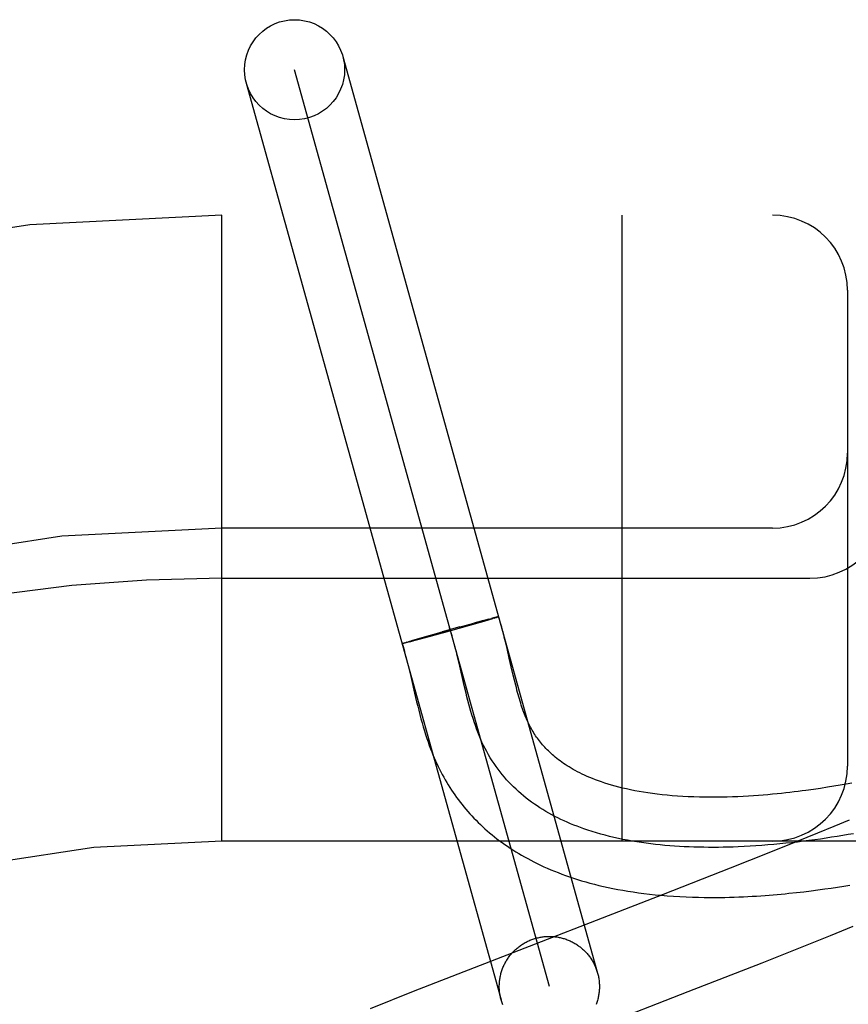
# Model space of a CAD drawing. Header units: inches. Extents: x 0 to 278, y 0 to 180.
# Tile 61 of 78: x 91.065 to 91.231, y 92.909 to 93.106. Entities that reach past the tile are written whole.
import ezdxf

# ---------------------------------------------------------------- set-up
doc = ezdxf.new("R2010")
doc.units = ezdxf.units.IN
doc.header["$LTSCALE"] = 15.310625
doc.header["$MEASUREMENT"] = 0
doc.linetypes.add('HIDDEN', pattern=[0.2, 0.1, -0.1])
doc.layers.add('DEFAULT_2', color=8, linetype='HIDDEN')

msp = doc.modelspace()

# ---------------------------------------------------------------- linework, layer by layer
at = {"layer": 'DEFAULT_2', "color": 8, "linetype": 'HIDDEN'}
for p, q in [((91.1296256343, 93.09826173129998), (91.18052219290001, 92.91521371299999)), ((91.1708876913, 92.9125348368), (91.11999284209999, 93.095576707)), ((91.1103566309, 93.092903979), (91.16125318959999, 92.9098559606)), ((92.8529402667, 93.0665557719), (90.3579581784, 93.0665557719)), ((91.1054402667, 92.9415557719), (91.1054402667, 93.0665557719)), ((91.1854402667, 92.9415557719), (91.1854402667, 93.0665557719)), ((91.2304402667, 93.0515557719), (91.2304402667, 92.9565557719)), ((91.2154402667, 93.0040557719), (91.1054402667, 93.0040557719)), ((91.1054402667, 92.99405577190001), (91.22294026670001, 92.99405577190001)), ((91.1577119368, 92.9855984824), (91.15579657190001, 92.9850843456)), ((91.1578112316, 92.9854423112), (91.1560797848, 92.9849434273)), ((91.1587738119, 92.9858782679), (91.15760693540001, 92.9855702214)), ((91.1588584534, 92.9857491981), (91.1578112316, 92.9854423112)), ((91.1586885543, 92.985855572), (91.1593656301, 92.98603086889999)), ((91.15950247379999, 92.9859410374), (91.1588584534, 92.9857491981)), ((91.15972089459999, 92.9861217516), (91.159334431, 92.98602340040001)), ((91.1598651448, 92.9860511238), (91.1594073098, 92.9859127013)), ((91.15997281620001, 92.98618471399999), (91.15972089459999, 92.9861217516)), ((91.1600985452, 92.98612319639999), (91.1597829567, 92.98602636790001)), ((91.16019115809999, 92.98623815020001), (91.15997281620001, 92.98618471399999)), ((91.1602347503, 92.9861665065), (91.16002597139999, 92.9861011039)), ((91.1603176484, 92.9862683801), (91.1601409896, 92.986225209)), ((91.16035451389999, 92.98620479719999), (91.1602347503, 92.9861665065)), ((91.1603750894, 92.9862818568), (91.16027175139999, 92.9862566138)), ((91.16046235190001, 92.9862392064), (91.16035451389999, 92.98620479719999)), ((91.1604782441, 92.98630550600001), (91.1603750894, 92.9862818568)), ((91.1605045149, 92.9862541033), (91.16040848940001, 92.9862223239)), ((91.1605239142, 92.9863156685), (91.1604385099, 92.9862954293)), ((91.1605656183, 92.9863247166), (91.16048616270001, 92.98630613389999)), ((91.16060334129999, 92.98633264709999), (91.16052981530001, 92.9863157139)), ((91.1464912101, 92.9824976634), (91.1510758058, 92.9837877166)), ((91.15302022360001, 92.9843259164), (91.1494767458, 92.98334140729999)), ((91.1533072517, 92.9841578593), (91.1497301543, 92.9831613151)), ((91.1565806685, 92.9850868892), (91.1511412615, 92.98355230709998)), ((91.15285729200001, 92.9842808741), (91.1558374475, 92.9850951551)), ((91.14243833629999, 92.9813146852), (91.142875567, 92.9814470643)), ((91.1428160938, 92.98142902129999), (91.14348979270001, 92.9816294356)), ((91.1436000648, 92.98150339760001), (91.1428722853, 92.98131449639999)), ((91.14344520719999, 92.98161641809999), (91.14457107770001, 92.9819456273)), ((91.1448534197, 92.9818348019), (91.1435655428, 92.981494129)), ((91.1445291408, 92.9819335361), (91.1468502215, 92.9825999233)), ((91.1468445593, 92.98237089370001), (91.144825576, 92.9818271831)), ((91.1499178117, 92.9832132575), (91.1468445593, 92.98237089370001)), ((91.14157828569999, 92.98103915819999), (91.14163709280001, 92.9810593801)), ((91.1416100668, 92.98105062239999), (91.1416746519, 92.9810724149)), ((91.14164603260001, 92.9810632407), (91.1417163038, 92.9810865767)), ((91.14168617, 92.9810770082), (91.1417620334, 92.9811018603)), ((91.14173045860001, 92.98109191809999), (91.1418118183, 92.9811182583)), ((91.1418118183, 92.9811182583), (91.14192347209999, 92.9811543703)), ((91.14194676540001, 92.9810837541), (91.14182971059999, 92.9810563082)), ((91.1418880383, 92.98114343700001), (91.1420510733, 92.98119485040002)), ((91.1420799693, 92.98111575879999), (91.1419174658, 92.9810773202)), ((91.14201344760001, 92.98118336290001), (91.1422315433, 92.9812514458)), ((91.14226371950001, 92.98116120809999), (91.14204420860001, 92.9811075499)), ((91.14219440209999, 92.981239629), (91.14248483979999, 92.9813291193)), ((91.14251774, 92.9812246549), (91.1422290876, 92.9811522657)), ((91.1429083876, 92.98132404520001), (91.1424820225, 92.98121532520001)), ((91.1624440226, 92.979994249), (91.16211995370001, 92.9813370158)), ((91.16288557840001, 92.97810667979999), (91.1624440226, 92.979994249)), ((91.1528517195, 92.97710225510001), (91.15249604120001, 92.97859346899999)), ((91.16329077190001, 92.976352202), (91.16288557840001, 92.97810667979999)), ((91.14282153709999, 92.97605543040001), (91.1432021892, 92.9744494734)), ((91.1538965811, 92.9726064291), (91.1528517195, 92.97710225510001)), ((91.16367425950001, 92.9747130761), (91.16329077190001, 92.976352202)), ((91.1432021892, 92.9744494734), (91.14397766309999, 92.9711032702)), ((91.1639232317, 92.97367724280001), (91.16367425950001, 92.9747130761)), ((91.164169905, 92.9726830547), (91.1639232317, 92.97367724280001)), ((91.15425453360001, 92.9711174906), (91.1538965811, 92.9726064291)), ((91.14397766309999, 92.9711032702), (91.14438229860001, 92.96939399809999)), ((91.2250565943, 92.95209336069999), (91.22363104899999, 92.95188262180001)), ((91.22641706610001, 92.95230509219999), (91.2250565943, 92.95209336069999)), ((91.22771821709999, 92.95251708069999), (91.22641706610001, 92.95230509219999)), ((91.228965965, 92.9527289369), (91.22771821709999, 92.95251708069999)), ((91.2301660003, 92.95294051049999), (91.228965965, 92.9527289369)), ((91.2313237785, 92.9531518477), (91.2301660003, 92.95294051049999)), ((91.2276843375, 92.94447215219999), (91.2244401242, 92.9431332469)), ((91.23075748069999, 92.9457583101), (91.2276843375, 92.94447215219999)), ((91.2244401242, 92.9431332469), (91.220159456, 92.941390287)), ((92.1054402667, 92.9415557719), (91.1054402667, 92.9415557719)), ((91.220159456, 92.941390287), (91.21471941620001, 92.93920552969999)), ((91.21471941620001, 92.93920552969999), (91.2070116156, 92.9361523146)), ((91.2070116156, 92.9361523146), (91.1935885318, 92.930909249)), ((91.2271964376, 92.9321909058), (91.22847187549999, 92.93238308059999)), ((91.22847187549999, 92.93238308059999), (91.2297106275, 92.93257754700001)), ((91.2297106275, 92.93257754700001), (91.2309129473, 92.93277358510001)), ((91.1935885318, 92.930909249), (91.1558456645, 92.9162824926)), ((91.2202544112, 92.9312935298), (91.2217203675, 92.9314614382)), ((91.2217203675, 92.9314614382), (91.22314655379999, 92.93163610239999)), ((91.22314655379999, 92.93163610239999), (91.22453416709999, 92.93181653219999)), ((91.22453416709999, 92.93181653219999), (91.2258840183, 92.93200177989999)), ((91.2258840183, 92.93200177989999), (91.2271964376, 92.9321909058)), ((91.2270638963, 92.92271319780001), (91.2315945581, 92.92455510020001)), ((91.22137029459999, 92.9204302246), (91.2270638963, 92.92271319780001)), ((91.2133919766, 92.9172743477), (91.22137029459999, 92.9204302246)), ((91.1985859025, 92.91149923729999), (91.2133919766, 92.9172743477)), ((91.1558456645, 92.9162824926), (91.1436878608, 92.9115082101)), ((91.1436878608, 92.9115082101), (91.13510114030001, 92.9080887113)), ((91.1629742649, 92.8976992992), (91.1985859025, 92.91149923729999))]:
    msp.add_line(p, q, dxfattribs=at)
for points in [[(91.1607430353, 92.9863488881), (91.1607417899, 92.98634602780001), (91.1607364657, 92.9863419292), (91.16072703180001, 92.9863366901), (91.1607134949, 92.9863303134), (91.1606958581, 92.9863228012), (91.1606741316, 92.9863141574), (91.16064832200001, 92.9863043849), (91.16061844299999, 92.98629348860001), (91.1605845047, 92.9862814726), (91.1605465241, 92.9862683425), (91.1605045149, 92.9862541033)], [(91.16076019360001, 92.98635554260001), (91.1607547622, 92.98635663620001), (91.16074526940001, 92.98635659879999), (91.1607317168, 92.98635542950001), (91.1607141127, 92.98635312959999), (91.16069246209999, 92.98634969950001), (91.1606667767, 92.9863451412), (91.1606370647, 92.98633945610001), (91.16056944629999, 92.98632416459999)], [(91.1606050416, 92.98633148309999), (91.1606365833, 92.98633766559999), (91.1606640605, 92.9863427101), (91.1606874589, 92.9863466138), (91.16070677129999, 92.9863493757), (91.1607219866, 92.98635099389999), (91.160733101, 92.9863514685), (91.1607401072, 92.9863507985), (91.1607430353, 92.9863488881)], [(91.160657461, 92.9863062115), (91.16068447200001, 92.9863163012), (91.1607074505, 92.9863252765), (91.1607263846, 92.98633313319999), (91.1607412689, 92.9863398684), (91.16075209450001, 92.98634547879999), (91.1607588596, 92.9863499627), (91.16076155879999, 92.9863533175)], [(91.16211995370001, 92.9813370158), (91.161946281, 92.9820367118), (91.1617632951, 92.9827569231), (91.1615696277, 92.98349874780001), (91.1613637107, 92.9842634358), (91.1611439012, 92.9850518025), (91.1609081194, 92.9858652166), (91.1607615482, 92.9863542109)], [(91.15249604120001, 92.97859346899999), (91.15231393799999, 92.97933480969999), (91.152107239, 92.98015415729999), (91.15189510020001, 92.9809680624), (91.1516766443, 92.9817756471), (91.1514509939, 92.98257603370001), (91.1512172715, 92.9833683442), (91.1509745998, 92.984151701)], [(91.1414739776, 92.98099159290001), (91.1414761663, 92.9809948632), (91.1414826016, 92.98099931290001), (91.14149327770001, 92.9810049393), (91.1415081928, 92.9810117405), (91.1415273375, 92.98101971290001), (91.14155070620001, 92.98102885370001), (91.14157828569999, 92.98103915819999)], [(91.1415773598, 92.9810017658), (91.1415499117, 92.9809967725), (91.14152667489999, 92.98099295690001), (91.1415076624, 92.9809903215), (91.1414928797, 92.9809888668), (91.14148233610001, 92.980988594), (91.1414760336, 92.9809895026)], [(91.14148500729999, 92.9809941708), (91.1416639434, 92.9804120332), (91.1418598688, 92.9797448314), (91.1420547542, 92.9790508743), (91.1422482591, 92.97833287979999), (91.1424402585, 92.9775936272), (91.1426311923, 92.97683409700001), (91.14282153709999, 92.97605543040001)], [(91.1416707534, 92.98102151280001), (91.1416336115, 92.9810137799), (91.1416005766, 92.98100719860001), (91.141571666, 92.98100177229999), (91.1415468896, 92.98099750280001), (91.14152626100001, 92.9809943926), (91.1415097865, 92.9809924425), (91.1414974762, 92.9809916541), (91.14148933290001, 92.98099202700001), (91.14148536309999, 92.98099356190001)], [(91.1414855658, 92.9809962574), (91.1414899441, 92.9810001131), (91.14149849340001, 92.9810051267), (91.14151121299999, 92.98101129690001), (91.1415280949, 92.9810186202), (91.1415491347, 92.9810270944), (91.1415743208, 92.981036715), (91.14160364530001, 92.9810474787)], [(91.1418600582, 92.9810638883), (91.14177730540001, 92.98104431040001), (91.14172901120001, 92.9810334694), (91.14168485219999, 92.9810237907), (91.1416448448, 92.98101527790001)], [(91.22363104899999, 92.95188262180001), (91.2221371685, 92.9516742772), (91.221364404, 92.95157160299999), (91.2205745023, 92.95147029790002), (91.2197672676, 92.9513706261), (91.21894281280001, 92.9512729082), (91.21810038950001, 92.95117738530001), (91.21723955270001, 92.9510843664), (91.21635960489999, 92.9509941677), (91.21545998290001, 92.9509071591), (91.21453997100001, 92.9508237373), (91.2135989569, 92.95074433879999), (91.2126363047, 92.9506694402), (91.21165114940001, 92.9505995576), (91.21064382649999, 92.95053534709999), (91.20961350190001, 92.9504774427), (91.20856315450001, 92.95042672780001), (91.20749471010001, 92.95038400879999), (91.20641086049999, 92.9503500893), (91.2053141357, 92.9503257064), (91.20420733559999, 92.9503115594), (91.20309308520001, 92.9503082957), (91.2019745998, 92.9503165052), (91.20085408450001, 92.95033672), (91.1997371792, 92.9503693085), (91.1986279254, 92.95041447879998), (91.1975329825, 92.95047207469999), (91.1964587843, 92.9505416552), (91.19540909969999, 92.9506227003), (91.1943906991, 92.95071421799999), (91.1933998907, 92.950816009), (91.19243608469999, 92.9509276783), (91.1914966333, 92.9510491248), (91.1905790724, 92.9511803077), (91.1896824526, 92.9513210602), (91.18880437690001, 92.9514715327), (91.1879469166, 92.9516311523), (91.1871106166, 92.9517995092), (91.186297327, 92.9519758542), (91.1855087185, 92.9521593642), (91.1847451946, 92.95234942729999), (91.1840077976, 92.95254520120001), (91.1832957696, 92.9527462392), (91.1826088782, 92.95295196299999), (91.1819464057, 92.9531619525), (91.1813078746, 92.95337573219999), (91.1806922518, 92.9535930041), (91.18009859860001, 92.9538134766), (91.17952621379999, 92.9540368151), (91.1789742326, 92.954262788), (91.1784422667, 92.954490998), (91.1779297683, 92.9547210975), (91.1774361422, 92.9549527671), (91.17696098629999, 92.95518561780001), (91.1765031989, 92.9554196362), (91.17606195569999, 92.95565472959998), (91.1756362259, 92.95589096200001), (91.17522490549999, 92.95612848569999), (91.1748274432, 92.95636718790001), (91.1744431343, 92.9566070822), (91.17407151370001, 92.9568480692), (91.1737120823, 92.9570900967), (91.1733643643, 92.95733312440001), (91.1730277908, 92.95757720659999), (91.1727021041, 92.95782219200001), (91.1723869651, 92.95806799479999), (91.17208207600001, 92.958314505), (91.17178715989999, 92.95856160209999), (91.17150187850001, 92.95880922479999), (91.171225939, 92.9590572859), (91.1709589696, 92.9593057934), (91.17070063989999, 92.9595547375), (91.17045056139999, 92.95980417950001), (91.1702084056, 92.9600541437), (91.16997376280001, 92.9603047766), (91.1697462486, 92.96055622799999), (91.1695255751, 92.96080856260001), (91.16931139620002, 92.9610619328), (91.1691035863, 92.961316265), (91.1689020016, 92.9615715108), (91.1687063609, 92.96182779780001), (91.1685167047, 92.9620848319), (91.16833199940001, 92.9623438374), (91.16815168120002, 92.96260553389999), (91.16797470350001, 92.9628714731), (91.1677997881, 92.9631437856), (91.1676274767, 92.9634219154), (91.1674570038, 92.96370745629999), (91.16729102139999, 92.9639961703), (91.1671313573, 92.964284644), (91.1669789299, 92.96457066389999), (91.16683605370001, 92.9648489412), (91.16669974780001, 92.96512434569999), (91.1665688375, 92.9653986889), (91.16644119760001, 92.9656761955), (91.1663139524, 92.9659635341), (91.1661868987, 92.9662618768), (91.1660582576, 92.96657598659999), (91.1659289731, 92.96690413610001), (91.1657997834, 92.9672447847), (91.1656708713, 92.967597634), (91.16554265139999, 92.9679616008), (91.165415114, 92.96833669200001), (91.1652883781, 92.968722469), (91.1651623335, 92.969119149), (91.16503688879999, 92.9695268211), (91.1649119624, 92.96994551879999), (91.1647874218, 92.9703754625), (91.1646633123, 92.97081624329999), (91.1645396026, 92.9712675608), (91.164416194, 92.97172926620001), (91.1642930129, 92.9722010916), (91.164169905, 92.9726830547)], [(91.2085665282, 92.9404178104), (91.207587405, 92.94038119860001), (91.2066079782, 92.9403517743), (91.2056285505, 92.940329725), (91.2046494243, 92.94031523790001), (91.20367090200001, 92.9403085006), (91.20269328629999, 92.9403097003), (91.20171687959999, 92.94031902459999), (91.20074198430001, 92.9403366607), (91.19976890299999, 92.9403627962), (91.1987979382, 92.9403976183), (91.1978293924, 92.9404413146), (91.196863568, 92.9404940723), (91.19590076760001, 92.94055607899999), (91.19494129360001, 92.94062752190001), (91.1939854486, 92.9407085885), (91.193033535, 92.94079946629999), (91.19208585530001, 92.9409003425), (91.19114271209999, 92.94101140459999), (91.19020440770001, 92.94113283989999), (91.1892712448, 92.941264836), (91.1883435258, 92.9414075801), (91.1874215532, 92.9415612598), (91.1865056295, 92.94172606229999), (91.18559605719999, 92.9419021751), (91.18469313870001, 92.94208978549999), (91.1837971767, 92.9422890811), (91.1829084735, 92.9425002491), (91.1820273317, 92.942723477), (91.18115405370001, 92.94295895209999), (91.18028894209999, 92.94320686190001), (91.1794322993, 92.94346739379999), (91.1785844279, 92.94374073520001), (91.17774563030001, 92.94402707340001), (91.17707729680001, 92.9442671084), (91.17641519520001, 92.9445157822), (91.1757594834, 92.9447731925), (91.175110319, 92.9450394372), (91.17446785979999, 92.9453146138), (91.1738322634, 92.9455988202), (91.17320368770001, 92.94589215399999), (91.17258229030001, 92.946194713), (91.171968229, 92.9465065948), (91.1713616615, 92.9468278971), (91.1707627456, 92.94715871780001), (91.17017163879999, 92.9474991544), (91.1695884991, 92.9478493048), (91.16901348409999, 92.9482092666), (91.1684467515, 92.9485791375), (91.1678884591, 92.9489590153), (91.16733876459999, 92.9493489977), (91.1667978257, 92.9497491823), (91.1662658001, 92.9501596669), (91.1657428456, 92.9505805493), (91.16522912, 92.95101192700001), (91.1647247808, 92.95145389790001), (91.16422998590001, 92.95190655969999), (91.16374489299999, 92.95237001), (91.1632696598, 92.9528443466), (91.1628044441, 92.9533296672), (91.1623494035, 92.95382606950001), (91.1619046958, 92.9543336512), (91.1614704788, 92.9548525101), (91.16104691, 92.95538274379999), (91.1606341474, 92.9559244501), (91.1602323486, 92.9564777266), (91.15984167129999, 92.95704267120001), (91.15946227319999, 92.9576193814), (91.1590943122, 92.95820795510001), (91.1587379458, 92.9588084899), (91.1583933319, 92.9594210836), (91.15806062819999, 92.9600458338), (91.1577399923, 92.9606828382), (91.15743158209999, 92.96133219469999), (91.1571355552, 92.9619940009), (91.15686191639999, 92.96264375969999), (91.1565992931, 92.96330453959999), (91.1563470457, 92.96397570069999), (91.15610453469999, 92.9646566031), (91.1558711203, 92.9653466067), (91.15564616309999, 92.9660450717), (91.1554290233, 92.9667513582), (91.15521906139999, 92.96746482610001), (91.1550156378, 92.9681848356), (91.1548181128, 92.9689107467), (91.1546258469, 92.9696419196), (91.1544382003, 92.9703777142), (91.15425453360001, 92.9711174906)], [(91.14438229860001, 92.96939399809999), (91.1445908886, 92.968538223), (91.14480400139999, 92.96768606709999), (91.14502179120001, 92.96684062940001), (91.1452443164, 92.96600507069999), (91.1454715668, 92.96518219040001), (91.14570329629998, 92.96437490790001), (91.14593919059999, 92.963585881), (91.146178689, 92.9628178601), (91.1464210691, 92.9620732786), (91.1466652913, 92.96135490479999), (91.1469104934, 92.96066429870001), (91.1471547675, 92.9600052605), (91.14739905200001, 92.9593735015), (91.14764272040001, 92.95876900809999), (91.14788919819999, 92.95818213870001), (91.14814074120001, 92.9576071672), (91.1483974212, 92.957043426), (91.1486619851, 92.9564845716), (91.14893325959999, 92.95593297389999), (91.1492110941, 92.9553886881), (91.1494953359, 92.9548517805), (91.14978553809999, 92.9543228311), (91.1500823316, 92.9538004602), (91.1503862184, 92.9532836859), (91.15069739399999, 92.9527721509), (91.1510163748, 92.95226504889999), (91.1513428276, 92.9517629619), (91.15167660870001, 92.9512661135), (91.1520175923, 92.9507746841), (91.1523655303, 92.95028900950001), (91.1527206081, 92.9498088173), (91.1530828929, 92.9493340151), (91.15345252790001, 92.94886441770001), (91.1538296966, 92.9483998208), (91.154214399, 92.9479402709), (91.15460670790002, 92.9474857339), (91.15500661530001, 92.94703626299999), (91.1554141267, 92.9465918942), (91.1558292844, 92.9461526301), (91.156252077, 92.94571853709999), (91.15668266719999, 92.94528950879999), (91.15712116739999, 92.9448654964), (91.1575677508, 92.9444464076), (91.1580225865, 92.9440321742), (91.158485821, 92.9436227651), (91.1589576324, 92.9432181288), (91.1594381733, 92.942818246), (91.15992760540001, 92.9424231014), (91.1604260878, 92.94203269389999), (91.1609337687, 92.94164704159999), (91.1614508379, 92.9412661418), (91.1619774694, 92.9408900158), (91.1625138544, 92.9405186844), (91.16306021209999, 92.9401521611), (91.163616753, 92.9397904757), (91.1641836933, 92.9394336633), (91.1647612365, 92.9390817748), (91.16534955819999, 92.938734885), (91.16594894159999, 92.9383930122), (91.1665596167, 92.938056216), (91.1671819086, 92.9377245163), (91.1678161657, 92.93739794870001), (91.1684626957, 92.9370765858), (91.1691218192, 92.9367605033), (91.16979384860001, 92.9364497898), (91.1704790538, 92.93614456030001), (91.17117786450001, 92.9358448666), (91.17189068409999, 92.9355507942), (91.1726179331, 92.9352624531), (91.17336005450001, 92.93497995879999), (91.17411742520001, 92.93470346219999), (91.1748904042, 92.9344331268), (91.17567947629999, 92.9341690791), (91.1764850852, 92.93391147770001), (91.1773077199, 92.9336604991), (91.17814782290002, 92.9334163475), (91.1790059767, 92.9331791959), (91.1798826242, 92.93294926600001), (91.1807786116, 92.9327266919), (91.1816948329, 92.9325116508), (91.18263158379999, 92.9323044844), (91.1835896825, 92.932105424), (91.18456840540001, 92.9319150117), (91.1855674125, 92.93173366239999), (91.18658623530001, 92.9315617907), (91.18762309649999, 92.9313999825), (91.18868139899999, 92.9312480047), (91.1897614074, 92.931106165), (91.19087077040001, 92.9309739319), (91.1920169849, 92.9308511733), (91.1932009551, 92.93073869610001), (91.19443348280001, 92.9306365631), (91.1956922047, 92.930547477), (91.19696518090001, 92.9304724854), (91.1982312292, 92.9304124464), (91.1994693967, 92.93036727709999), (91.20066675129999, 92.93033592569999), (91.2017978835, 92.9303171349), (91.20287949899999, 92.9303087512), (91.20391596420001, 92.930309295), (91.20491929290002, 92.9303176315), (91.2059036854, 92.93033311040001), (91.2068670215, 92.93035510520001), (91.2078118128, 92.93038311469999), (91.2087384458, 92.9304166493), (91.2096478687, 92.93045528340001), (91.2105409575, 92.930498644), (91.2114186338, 92.9305464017), (91.2122817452, 92.9305982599), (91.2131311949, 92.930653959), (91.21396776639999, 92.93071326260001), (91.2147924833, 92.93077598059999), (91.2156055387, 92.9308418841), (91.2164074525, 92.9309107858), (91.217198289, 92.93098247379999), (91.2179782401, 92.9310567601), (91.2187474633, 92.93113347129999), (91.2202544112, 92.9312935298)], [(91.23163965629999, 92.9430454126), (91.2305634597, 92.94285673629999), (91.2294757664, 92.9426720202), (91.22837713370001, 92.94249160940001), (91.22726811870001, 92.9423158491), (91.2261492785, 92.94214508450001), (91.22502117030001, 92.9419796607), (91.22388435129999, 92.94181992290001), (91.22273937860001, 92.94166621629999), (91.22158680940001, 92.941518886), (91.2204272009, 92.94137827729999), (91.21926111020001, 92.9412447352), (91.2180890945, 92.941118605), (91.21691171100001, 92.9410002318), (91.2157295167, 92.94088996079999), (91.214543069, 92.94078813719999), (91.2133529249, 92.94069510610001), (91.2121596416, 92.9406112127), (91.21096377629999, 92.94053680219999), (91.2097658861, 92.9404722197), (91.2085665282, 92.9404178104)], [(91.168209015, 92.92216861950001), (91.168414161, 92.92222332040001), (91.1686203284, 92.92227363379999), (91.1688275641, 92.92231956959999), (91.16903572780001, 92.9223610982), (91.1692447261, 92.92239819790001), (91.1694544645, 92.922430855), (91.1696648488, 92.9224590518), (91.169875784, 92.9224827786), (91.17008717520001, 92.9225020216), (91.170298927, 92.92251677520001), (91.1705109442, 92.9225270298), (91.170723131, 92.9225327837), (91.17093539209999, 92.92253403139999), (91.1711476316, 92.9225307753), (91.171359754, 92.92252301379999), (91.1715716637, 92.9225107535), (91.1717832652, 92.9224939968), (91.1719944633, 92.9224727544), (91.1722051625, 92.9224470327), (91.1724152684, 92.9224168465), (91.1726246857, 92.92238220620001), (91.1728333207, 92.9223431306), (91.17304107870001, 92.9222996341), (91.1732478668, 92.92225173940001), (91.1734535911, 92.92219946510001), (91.1736581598, 92.92214283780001), (91.1738614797, 92.92208187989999), (91.1740634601, 92.9220166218), (91.1742640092, 92.9219470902), (91.1744630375, 92.9218733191), (91.17466045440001, 92.921795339), (91.174856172, 92.92171318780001), (91.1750501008, 92.92162689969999), (91.1752421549, 92.9215365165), (91.17543224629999, 92.921442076), (91.1756202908, 92.92134362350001), (91.1758062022, 92.9212412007), (91.1759898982, 92.92113485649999), (91.1761712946, 92.9210246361), (91.17635031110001, 92.92091059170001), (91.1765268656, 92.92079277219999), (91.17670088, 92.9206712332), (91.17687227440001, 92.92054602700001), (91.1770409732, 92.9204172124), (91.1772068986, 92.9202848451), (91.17736997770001, 92.920148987), (91.1775301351, 92.92000969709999), (91.1776873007, 92.9198670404), (91.17784140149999, 92.9197210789), (91.1779923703, 92.91957188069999), (91.17814013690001, 92.9194195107), (91.1782846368, 92.9192640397), (91.1784258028, 92.9191055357), (91.1785635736, 92.91894407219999), (91.17869788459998, 92.91877972), (91.17882867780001, 92.9186125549), (91.1789558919, 92.9184426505), (91.17907947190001, 92.9182700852), (91.1791993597, 92.9180949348), (91.1793155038, 92.9179172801), (91.1794278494, 92.91773719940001), (91.1795363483, 92.9175547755), (91.1796409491, 92.917370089), (91.1797416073, 92.9171832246), (91.17983827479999, 92.9169942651), (91.1799309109, 92.916803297), (91.18001947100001, 92.916610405), (91.18010391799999, 92.9164156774), (91.18018421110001, 92.9162192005), (91.1802603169, 92.9160210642), (91.1803321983, 92.91582135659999), (91.1803998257, 92.9156201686), (91.1804631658, 92.91541759), (91.18052219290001, 92.91521371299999)], [(91.16125318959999, 92.9098559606), (91.1611985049, 92.91006104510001), (91.1611481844, 92.9102672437), (91.1611022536, 92.91047446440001), (91.16106073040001, 92.9106826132), (91.16102363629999, 92.9108915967), (91.1609909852, 92.91110132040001), (91.1609627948, 92.91131169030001), (91.1609390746, 92.91152261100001), (91.1609198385, 92.911733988), (91.1609050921, 92.9119457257), (91.1608948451, 92.9121577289), (91.1608890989, 92.91236990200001), (91.1608878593, 92.91258214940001), (91.1608911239, 92.9127943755), (91.160898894, 92.91300648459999), (91.1609111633, 92.9132183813), (91.1609279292, 92.9134299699), (91.16094918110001, 92.91364115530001), (91.1609749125, 92.91385184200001), (91.1610051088, 92.91406193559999), (91.16103975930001, 92.9142713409), (91.16107884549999, 92.914479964), (91.1611223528, 92.91468771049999), (91.16117025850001, 92.91489448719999), (91.161222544, 92.9151002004), (91.1612791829, 92.91530475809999), (91.1613401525, 92.9155080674), (91.1614054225, 92.9157100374), (91.16147496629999, 92.9159105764), (91.16154874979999, 92.91610959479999), (91.1616267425, 92.91630700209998), (91.1617089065, 92.91650271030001), (91.1617952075, 92.9166966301), (91.16188560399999, 92.9168886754), (91.16198005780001, 92.9170787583), (91.16207852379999, 92.91726679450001), (91.1621809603, 92.91745269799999), (91.1622873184, 92.91763638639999), (91.1623975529, 92.91781777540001), (91.16251161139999, 92.9179967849), (91.16262944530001, 92.9181733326), (91.1627509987, 92.9183473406), (91.1628762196, 92.9185187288), (91.16300504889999, 92.9186874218), (91.16313743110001, 92.9188533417), (91.1632733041, 92.9190164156), (91.16341260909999, 92.9191765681), (91.163555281, 92.9193337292), (91.1637012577, 92.9194878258), (91.1638504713, 92.91963879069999), (91.1640028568, 92.9197865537), (91.1641583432, 92.91993105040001), (91.1643168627, 92.9200722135), (91.16447834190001, 92.9202099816), (91.16464270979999, 92.92034429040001), (91.1648098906, 92.9204750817), (91.1649798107, 92.9206022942), (91.16515239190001, 92.92072587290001), (91.16532755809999, 92.9208457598), (91.16550522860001, 92.9209619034), (91.1656853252, 92.92107424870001), (91.1658677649, 92.9211827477), (91.16605246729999, 92.9212873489), (91.1662393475, 92.9213880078), (91.1664283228, 92.9214846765), (91.1666193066, 92.92157731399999), (91.16681221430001, 92.9216658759), (91.16700695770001, 92.921750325), (91.1672034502, 92.92183062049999), (91.16740160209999, 92.9219067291), (91.16760132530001, 92.9219786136), (91.16780252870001, 92.92204624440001), (91.1680050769, 92.92210957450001), (91.168209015, 92.92216861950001)], [(91.18052219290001, 92.91521371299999), (91.1805768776, 92.9150086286), (91.1806271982, 92.91480243), (91.1806731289, 92.9145952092), (91.1807146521, 92.91438706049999), (91.1807517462, 92.9141780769), (91.1807843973, 92.91396835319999), (91.1808125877, 92.9137579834), (91.18083630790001, 92.9135470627), (91.180855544, 92.91333568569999), (91.18087029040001, 92.91312394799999), (91.1808805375, 92.9129119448), (91.1808862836, 92.9126997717), (91.1808875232, 92.9124875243), (91.1808842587, 92.9122752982), (91.1808764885, 92.9120631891), (91.1808642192, 92.9118512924), (91.1808474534, 92.91163970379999), (91.1808262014, 92.9114285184), (91.18080047, 92.9112178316), (91.1807702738, 92.9110077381), (91.1807356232, 92.91079833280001), (91.180696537, 92.91058970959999), (91.1806530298, 92.9103819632), (91.1806051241, 92.9101751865), (91.1805528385, 92.9099694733), (91.18049619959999, 92.9097649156), (91.18043523, 92.90956160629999), (91.18036996, 92.90935963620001), (91.18030041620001, 92.90915909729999), (91.1802266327, 92.90896007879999)], [(91.16159117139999, 92.90885047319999), (91.1615150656, 92.9090486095), (91.1614431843, 92.9092483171), (91.16137555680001, 92.9094495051), (91.1613122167, 92.90965208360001), (91.16125318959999, 92.9098559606)]]:
    msp.add_lwpolyline(points, dxfattribs=at)
msp.add_circle((91.1199909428, 93.09558353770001), 0.01, dxfattribs=at)
for centre, radius, start, end in [((91.1054402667, 92.6915557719), 0.375, 90, 180), ((91.2154402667, 93.0515557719), 0.015, 0, 90), ((91.2154402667, 93.0190557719), 0.015, 270, 360), ((91.22294026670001, 93.00905577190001), 0.015, 270, 360), ((91.1054402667, 92.6915557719), 0.3125, 90, 180), ((91.1054402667, 92.6915557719), 0.3025, 89.999999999, 180), ((91.2154402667, 92.9565557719), 0.015, 270, 360), ((91.1054402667, 92.6915557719), 0.25, 90, 180)]:
    msp.add_arc(centre, radius, start, end, dxfattribs=at)

doc.saveas('drawing.dxf')
